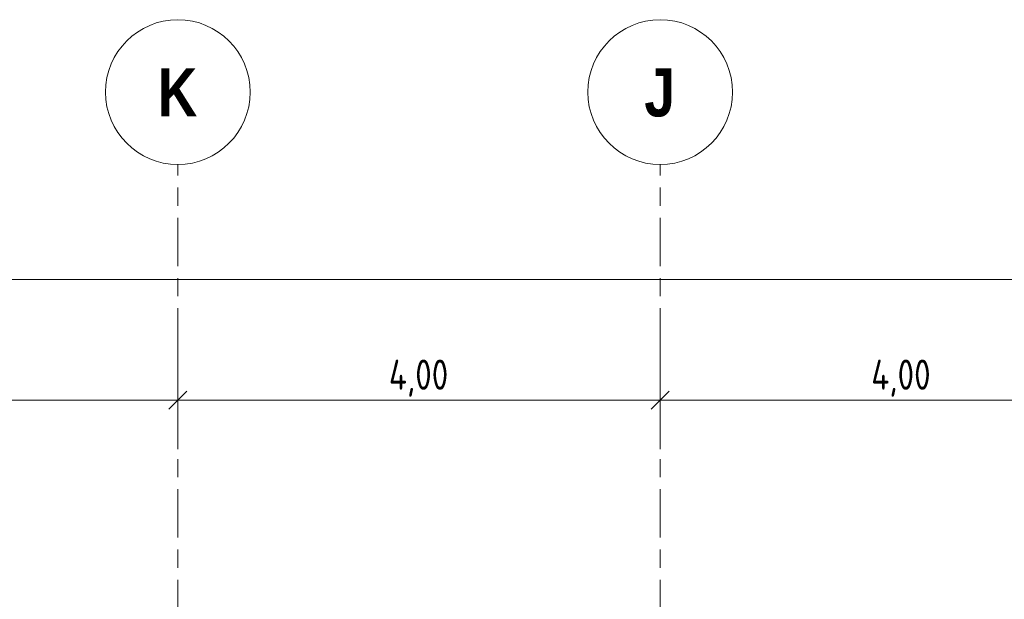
# Model space of a CAD drawing. Header units: metres. Extents: x -28 to 176, y -14 to 869.
# Tile 49 of 60: x 62.88 to 71.05, y 2.45 to 7.25. Entities that reach past the tile are written whole.
import ezdxf

# ---------------------------------------------------------------- set-up
doc = ezdxf.new("R2010")
doc.units = ezdxf.units.M
doc.linetypes.add('_Rasterlinie_', pattern=[0.75, 0.4, -0.1, 0.15, -0.1])
for name, color, linetype, lineweight in [('A_Bem', 7, 'Continuous', 5), ('A_Bem-100', 7, 'Continuous', 5), ('A_Raster', 128, 'Continuous', 5)]:
    doc.layers.add(name, color=color, linetype=linetype, lineweight=lineweight)
doc.styles.add('Arial Narrow_B', font='txt', dxfattribs={"height": 0.4})
doc.styles.add('ISOCPEUR_1', font='isocpeur.ttf', dxfattribs={"width": 0.8, "height": 0.25})
doc.dimstyles.new('BLB-Standard_2_5_Aussen', dxfattribs={"dimscale": 0.3048, "dimtxt": 0.248995, "dimasz": 0.492126, "dimexe": 1.32874, "dimexo": 0.0625, "dimgap": 0.032808, "dimtad": 1, "dimrnd": 0.001, "dimzin": 0, "dimdsep": 46, "dimtxsty": 'ISOCPEUR_1', "dimblk1": 'OBLIQUE', "dimblk2": 'OBLIQUE', "dimsah": 1, "dimcen": 0.09, "dimdle": 0.164042, "dimazin": 0, "dimtfac": 1, "dimtdec": 4, "dimtix": 1, "dimtmove": 0, "dimatfit": 3, "dimfxl": 1.32874, "dimfxlon": 1, "dimtvp": 1, "dimtolj": 1, "dimtzin": 0, "dimarcsym": 2})

# ---------------------------------------------------------------- blocks, each defined once
blk = doc.blocks.new('Raster - Raster-989695-D')
at = {"layer": 'A_Raster', "lineweight": 9}
blk.add_circle((-19.9826, 6.6538), 0.6, dxfattribs=at)
blk = doc.blocks.new('DIMBLOCK130-D')
at = {"layer": 'A_Bem-100'}
for p, q in [((60.1938, 4.5058), (60.1938, 3.6958)), ((60.1938, 4.1008), (60.1938, 4.5058)), ((64.1938, 4.5058), (64.1938, 3.6958)), ((64.1938, 4.1008), (64.1938, 4.5058)), ((60.1938, 4.1008), (64.1938, 4.1008))]:
    blk.add_line(p, q, dxfattribs=at)
at = {"layer": 'A_Bem-100', "lineweight": 9}
for p, q in [((60.1938, 4.1008), (60.2688, 4.1758)), ((64.1938, 4.1008), (64.2688, 4.1758)), ((60.1938, 4.1008), (60.1188, 4.0258)), ((64.1938, 4.1008), (64.1188, 4.0258))]:
    blk.add_line(p, q, dxfattribs=at)
at = {"layer": 'A_Bem-100', "color": 0, "insert": (61.9435, 4.4374), "char_height": 0.25, "width": 0.600537, "attachment_point": 1, "line_spacing_factor": 1.149209, "style": 'ISOCPEUR_1'}
blk.add_mtext('4,00', dxfattribs=at)
blk = doc.blocks.new('_Oblique')
at = {"color": 0, "linetype": 'ByBlock', "lineweight": -2}
blk.add_line((-0.5, -0.5), (0.5, 0.5), dxfattribs=at)
blk = doc.blocks.new('DIMBLOCK131-D')
at = {"layer": 'A_Bem-100'}
for p, q in [((64.1938, 4.5058), (64.1938, 3.6958)), ((64.1938, 4.1008), (64.1938, 4.5058)), ((68.1938, 4.5058), (68.1938, 3.6958)), ((68.1938, 4.1008), (68.1938, 4.5058)), ((64.1938, 4.1008), (68.1938, 4.1008))]:
    blk.add_line(p, q, dxfattribs=at)
at = {"layer": 'A_Bem-100', "lineweight": 9}
for p, q in [((64.1938, 4.1008), (64.2688, 4.1758)), ((68.1938, 4.1008), (68.2688, 4.1758)), ((64.1938, 4.1008), (64.1188, 4.0258)), ((68.1938, 4.1008), (68.1188, 4.0258))]:
    blk.add_line(p, q, dxfattribs=at)
at = {"layer": 'A_Bem-100', "color": 0, "insert": (65.9435, 4.4374), "char_height": 0.25, "width": 0.600537, "attachment_point": 1, "line_spacing_factor": 1.149209, "style": 'ISOCPEUR_1'}
blk.add_mtext('4,00', dxfattribs=at)
blk = doc.blocks.new('DIMBLOCK132-D')
at = {"layer": 'A_Bem-100'}
for p, q in [((68.1938, 4.5058), (68.1938, 3.6958)), ((68.1938, 4.1008), (68.1938, 4.5058)), ((72.1938, 4.5058), (72.1938, 3.6958)), ((72.1938, 4.1008), (72.1938, 4.5058)), ((68.1938, 4.1008), (72.1938, 4.1008))]:
    blk.add_line(p, q, dxfattribs=at)
at = {"layer": 'A_Bem-100', "lineweight": 9}
for p, q in [((68.1938, 4.1008), (68.2688, 4.1758)), ((72.1938, 4.1008), (72.2688, 4.1758)), ((68.1938, 4.1008), (68.1188, 4.0258)), ((72.1938, 4.1008), (72.1188, 4.0258))]:
    blk.add_line(p, q, dxfattribs=at)
at = {"layer": 'A_Bem-100', "color": 0, "insert": (69.9435, 4.4374), "char_height": 0.25, "width": 0.600537, "attachment_point": 1, "line_spacing_factor": 1.149209, "style": 'ISOCPEUR_1'}
blk.add_mtext('4,00', dxfattribs=at)
blk = doc.blocks.new('DIMBLOCK141-D')
at = {"layer": 'A_Bem-100'}
for p, q in [((47.7957, 4.6958), (47.7957, 5.5058)), ((95.1584, 4.6958), (95.1584, 5.5058)), ((47.7457, 5.1008), (95.2084, 5.1008)), ((47.7957, 5.1008), (47.7957, 4.6958)), ((95.1584, 5.1008), (95.1584, 4.6958))]:
    blk.add_line(p, q, dxfattribs=at)
at = {"layer": 'A_Bem-100', "lineweight": 9}
for p, q in [((47.7957, 5.1008), (47.8707, 5.1758)), ((95.1584, 5.1008), (95.2334, 5.1758)), ((47.7957, 5.1008), (47.7207, 5.0258)), ((95.1584, 5.1008), (95.0834, 5.0258))]:
    blk.add_line(p, q, dxfattribs=at)
at = {"layer": 'A_Bem-100', "color": 0, "insert": (71.1135, 5.4374), "char_height": 0.25, "width": 0.872422, "attachment_point": 1, "line_spacing_factor": 1.149209, "style": 'ISOCPEUR_1'}
blk.add_mtext('47,36\\A2\\H0.5x;\\S3^  ;\\H2x;', dxfattribs=at)

msp = doc.modelspace()

# ---------------------------------------------------------------- linework, layer by layer
at = {"layer": 'A_Raster', "linetype": '_Rasterlinie_', "lineweight": 9}
for p, q in [((64.1938, -12.7877), (64.1938, 6.0538)), ((68.1938, -12.7877), (68.1938, 6.0538))]:
    msp.add_line(p, q, dxfattribs=at)

# ---------------------------------------------------------------- block references
at = {"layer": 'A_Raster', "lineweight": 9}
for p in [(84.1763, 0), (88.1763, 0)]:
    msp.add_blockref('Raster - Raster-989695-D', p, dxfattribs=at)

# ---------------------------------------------------------------- texts
at = {"layer": 'A_Raster', "char_height": 0.4, "attachment_point": 1, "style": 'Arial Narrow_B'}
for s, insert, width in [('\\fArial Narrow|b1|i0|c0|p34|;K', (64.0253, 6.8521), 0.400844), ('\\fArial Narrow|b1|i0|c0|p34|;J', (68.0618, 6.8521), 0.312658)]:
    msp.add_mtext(s, dxfattribs=dict(at, insert=insert, width=width))

# ---------------------------------------------------------------- dimensions: what is measured, and where the dimension line sits
at = {"layer": 'A_Bem'}
dim = msp.add_linear_dim(base=(95.1584, 5.1008), p1=(47.7957, 4.6958), p2=(95.1584, 4.6958), text='\\A1;47,36\\Q;{\\A1;{\\H0.5x;\\S3^ ;}}', dimstyle='BLB-Standard_2_5_Aussen', override={"dimpost": '<>', "dimfxl": 47.362624}, dxfattribs=at)
dim.commit()
dim.dimension.update_dxf_attribs({"geometry": 'DIMBLOCK141-D', "text_midpoint": (71.477, 5.2608)})
for base, p1, p2, picture, middle in [((64.1938, 4.1008), (60.1938, 4.5058), (64.1938, 4.5058), 'DIMBLOCK130-D', (62.1938, 4.2358)), ((68.1938, 4.1008), (64.1938, 4.5058), (68.1938, 4.5058), 'DIMBLOCK131-D', (66.1938, 4.2358)), ((72.1938, 4.1008), (68.1938, 4.5058), (72.1938, 4.5058), 'DIMBLOCK132-D', (70.1938, 4.2358))]:
    dim = msp.add_linear_dim(base=base, p1=p1, p2=p2, dimstyle='BLB-Standard_2_5_Aussen', override={"dimpost": '<>', "dimfxl": 4}, dxfattribs=at)
    dim.commit()
    dim.dimension.update_dxf_attribs({"geometry": picture, "text_midpoint": middle})

doc.saveas('drawing.dxf')
